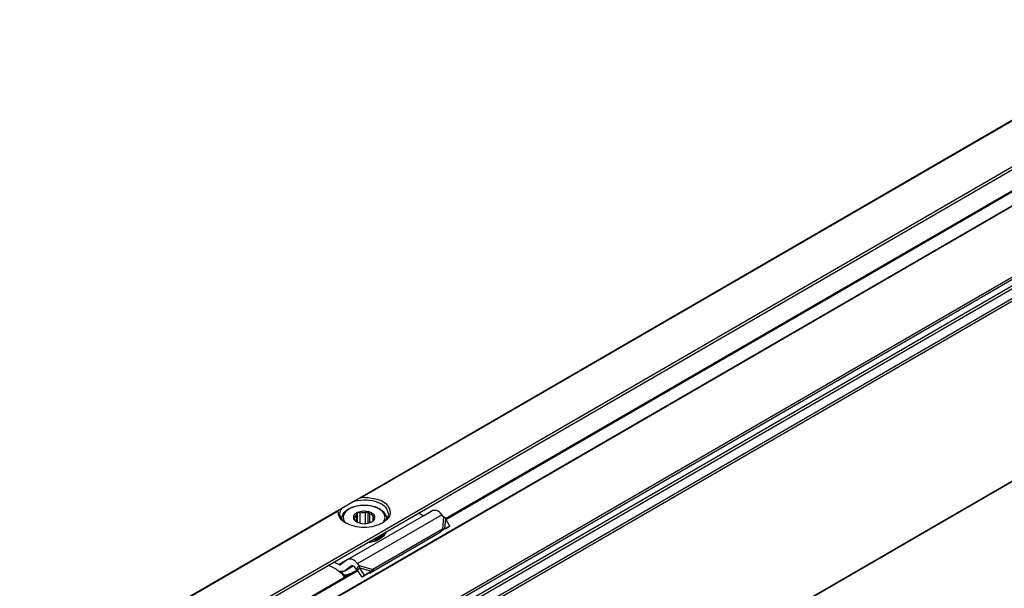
# Model space of a CAD drawing. Header units: millimetres. Extents: x -418 to 2750, y -1084 to 1393.
# Tile 38 of 74: x 644 to 776, y -1013 to -937. Entities that reach past the tile are written whole.
import ezdxf

# ---------------------------------------------------------------- set-up
doc = ezdxf.new("R2010")
doc.units = ezdxf.units.MM

# ---------------------------------------------------------------- blocks, each defined once
blk = doc.blocks.new('SOPORTE_SV2__33', base_point=(642.98, -1059.21))
at = {"color": 3, "linetype": 'Continuous'}
for p, q in [((649.94, -1029.93), (1085.27, -777.99)), ((796.03, -939.2), (689.24, -1001.01)), ((795.94, -939.32), (689.54, -1000.9)), ((686.43, -1002.64), (643.64, -1027.4)), ((686.34, -1002.76), (643.74, -1027.41)), ((688.93, -1009.81), (700.25, -1003.26)), ((700.45, -1003.52), (700.31, -1005.19)), ((700.71, -1003.75), (700.59, -1005.16)), ((687.59, -1009.27), (686.45, -1009.92)), ((689.14, -1010.07), (690.99, -1010.58)), ((689.25, -1010.39), (690.81, -1010.82))]:
    blk.add_line(p, q, dxfattribs=at)
at = {"color": 7, "linetype": 'Continuous'}
for p, q in [((650.14, -1030.21), (1084.8, -778.64)), ((688.59, -1001.39), (686.82, -1002.41)), ((689.24, -1001.01), (688.59, -1001.39)), ((686.82, -1002.41), (686.43, -1002.64)), ((688.94, -1002.96), (688.8, -1003.27)), ((689.3, -1003.05), (688.94, -1002.96)), ((688.94, -1004.28), (688.94, -1002.96)), ((689.3, -1004.4), (689.3, -1003.05)), ((690.37, -1002.85), (690.01, -1002.99)), ((690.01, -1004.45), (690.01, -1002.99)), ((690.59, -1003.13), (690.37, -1002.85)), ((690.37, -1004.39), (690.37, -1002.85)), ((690.59, -1004.33), (690.59, -1003.13)), ((697.77, -1003.38), (697.09, -1003.04)), ((697.77, -1003.38), (698.95, -1002.69)), ((686.82, -1003.78), (686.83, -1003.85)), ((697.77, -1003.38), (687.63, -1009.24)), ((688.53, -1003.66), (688.39, -1003.74)), ((688.39, -1003.74), (688.62, -1004.02)), ((688.8, -1004.21), (688.8, -1003.27)), ((690.78, -1004.25), (690.85, -1004.21)), ((691.25, -1003.51), (691.03, -1003.46)), ((691.03, -1004.02), (691.03, -1003.46)), ((691.12, -1003.82), (691.25, -1003.51)), ((692.82, -1003.78), (692.82, -1003.85)), ((700.45, -1003.52), (700.25, -1003.26)), ((700.71, -1003.75), (700.45, -1003.52)), ((701.33, -1004.77), (700.71, -1003.75)), ((699.94, -1005.67), (690.63, -1011.07)), ((700.31, -1005.19), (690.99, -1010.58)), ((692.69, -1005.65), (692.69, -1005.81)), ((699.98, -1005.63), (699.94, -1005.67)), ((700.09, -1005.48), (699.98, -1005.63)), ((700.31, -1005.19), (700.09, -1005.48)), ((700.23, -1005.4), (700.18, -1005.43)), ((700.59, -1005.16), (700.23, -1005.4)), ((700.59, -1005.16), (700.31, -1005.19)), ((701.33, -1004.77), (700.59, -1005.16)), ((701.33, -1004.77), (700.73, -1005.17)), ((692.5, -1005.91), (692.5, -1006.08)), ((686.45, -1009.92), (685.78, -1009.59)), ((687.59, -1009.27), (686.69, -1009.93)), ((687.63, -1009.24), (687.59, -1009.27)), ((689.14, -1010.07), (688.93, -1009.81)), ((686.08, -1010.56), (685.02, -1010.02)), ((687.23, -1010.77), (687.18, -1010.8)), ((687.23, -1010.77), (688.36, -1010.11)), ((688.12, -1010.11), (687.23, -1010.77)), ((688.13, -1010.1), (688.12, -1010.11)), ((688.77, -1010.55), (688.57, -1010.29)), ((688.77, -1010.55), (688.92, -1010.36)), ((688.91, -1010.64), (689.04, -1010.54)), ((689.55, -1011.64), (688.91, -1010.64)), ((688.92, -1010.36), (689.14, -1010.07)), ((689.04, -1010.54), (689.25, -1010.39)), ((689.25, -1010.39), (689.14, -1010.07)), ((689.89, -1011.39), (689.25, -1010.39)), ((690.47, -1011.07), (689.55, -1011.64)), ((690.81, -1010.82), (689.89, -1011.39)), ((690.81, -1010.82), (690.47, -1011.07)), ((690.77, -1010.87), (690.63, -1011.07)), ((690.81, -1010.82), (690.77, -1010.87)), ((690.99, -1010.58), (690.81, -1010.82)), ((687.22, -1011.39), (687.17, -1011.52)), ((689.89, -1011.39), (689.55, -1011.64))]:
    blk.add_line(p, q, dxfattribs=at)
for centre, radius, start, end in [((689.82, -1005.13), 2.15, 85.0143, 104.03), ((691.73, -1005.28), 1.09, 330.9057, 346.8177), ((691.73, -1005.11), 1.09, 330.9057, 335.5565), ((700.66, -1006.16), 0.867, 123.5454, 142.3893), ((679.7, -1018.88), 10.48, 44.5866, 52.547), ((679.22, -1019.31), 11.26, 44.6858, 49.0416)]:
    blk.add_arc(centre, radius, start, end, dxfattribs=at)
for points, knots in [([(688.59, -1001.39), (689.11, -1001.31), (690.14, -1001.16), (691.55, -1001.47), (692.76, -1002.07), (692.98, -1002.81), (693.07, -1003.13)], [0, 0, 0, 0, 1.56666, 3.08322, 4.339821, 5.304896, 5.304896, 5.304896, 5.304896]), ([(689.24, -1001.01), (689.27, -1000.99), (689.32, -1000.97), (689.39, -1000.94), (689.46, -1000.91), (689.52, -1000.91), (689.54, -1000.9)], [0, 0, 0, 0, 0.0928701, 0.1575652, 0.2429186, 0.3163341, 0.3163341, 0.3163341, 0.3163341]), ([(689.54, -1000.9), (690.23, -1000.94), (691.47, -1001.01), (693.08, -1001.79), (693.52, -1003.46), (692.72, -1004.05), (692.29, -1004.36)], [0, 0, 0, 0, 2.067995, 3.743757, 4.979803, 6.435058, 6.435058, 6.435058, 6.435058]), ([(686.34, -1002.76), (686.34, -1002.75), (686.34, -1002.72), (686.37, -1002.69), (686.4, -1002.66), (686.42, -1002.64), (686.43, -1002.64)], [0, 0, 0, 0, 0.0344146, 0.0826552, 0.125182, 0.1619197, 0.1619197, 0.1619197, 0.1619197]), ([(687.36, -1004.36), (687.03, -1004.15), (686.45, -1003.76), (686.37, -1003.07), (686.34, -1002.76)], [0, 0, 0, 0, 1.099459, 1.989812, 1.989812, 1.989812, 1.989812]), ([(686.57, -1003.13), (686.59, -1003), (686.61, -1002.74), (686.75, -1002.52), (686.82, -1002.41)], [0, 0, 0, 0, 0.3702304, 0.7662165, 0.7662165, 0.7662165, 0.7662165]), ([(687.36, -1004.36), (687.13, -1004.19), (686.72, -1003.87), (686.62, -1003.36), (686.57, -1003.13)], [0, 0, 0, 0, 0.818649, 1.506294, 1.506294, 1.506294, 1.506294]), ([(686.82, -1003.78), (686.83, -1003.67), (686.85, -1003.48), (686.97, -1003.2), (687.15, -1002.92), (687.49, -1002.6), (687.95, -1002.33), (688.57, -1002.11), (689.18, -1001.98), (689.88, -1001.95), (690.52, -1001.99), (691.17, -1002.13), (691.73, -1002.35), (692.15, -1002.61), (692.47, -1002.89), (692.67, -1003.17), (692.8, -1003.48), (692.82, -1003.67), (692.82, -1003.78)], [0, 0, 0, 0, 0.327827, 0.579447, 0.882575, 1.326849, 1.97656, 2.456584, 3.291308, 3.84184, 4.546854, 5.227308, 5.817174, 6.357303, 6.690378, 7.104591, 7.356212, 7.684039, 7.684039, 7.684039, 7.684039]), ([(688.95, -1002.95), (688.85, -1003), (688.66, -1003.09), (688.45, -1003.31), (688.38, -1003.51), (688.37, -1003.65), (688.39, -1003.71), (688.39, -1003.74)], [0, 0, 0, 0, 0.33574, 0.619983, 0.868795, 0.956908, 1.043796, 1.043796, 1.043796, 1.043796]), ([(690.37, -1002.85), (690.13, -1002.81), (689.64, -1002.73), (689.18, -1002.88), (688.95, -1002.95)], [0, 0, 0, 0, 0.73051, 1.44691, 1.44691, 1.44691, 1.44691]), ([(691.25, -1003.51), (691.23, -1003.43), (691.16, -1003.25), (690.93, -1003.06), (690.66, -1002.92), (690.47, -1002.87), (690.37, -1002.85)], [0, 0, 0, 0, 0.25497, 0.568479, 0.855657, 1.160268, 1.160268, 1.160268, 1.160268]), ([(691.03, -1003.46), (690.97, -1003.39), (690.85, -1003.25), (690.68, -1003.17), (690.59, -1003.13)], [0, 0, 0, 0, 0.2547805, 0.5512749, 0.5512749, 0.5512749, 0.5512749]), ([(693.07, -1003.13), (693.03, -1003.36), (692.93, -1003.87), (692.51, -1004.19), (692.29, -1004.36)], [0, 0, 0, 0, 0.687645, 1.506294, 1.506294, 1.506294, 1.506294]), ([(700.25, -1003.26), (700.04, -1003.02), (699.69, -1002.61), (699.16, -1002.67), (698.95, -1002.69)], [0, 0, 0, 0, 0.879341, 1.502415, 1.502415, 1.502415, 1.502415]), ([(692.29, -1004.36), (691.92, -1004.53), (691.14, -1004.88), (689.82, -1004.99), (688.51, -1004.88), (687.73, -1004.53), (687.36, -1004.36)], [0, 0, 0, 0, 1.213054, 2.555157, 3.897261, 5.110315, 5.110315, 5.110315, 5.110315]), ([(688.39, -1003.74), (688.43, -1003.83), (688.52, -1004.03), (688.7, -1004.15), (688.8, -1004.21)], [0, 0, 0, 0, 0.2912348, 0.6416786, 0.6416786, 0.6416786, 0.6416786]), ([(688.8, -1003.27), (688.73, -1003.33), (688.61, -1003.43), (688.56, -1003.59), (688.53, -1003.66)], [0, 0, 0, 0, 0.2557517, 0.4766224, 0.4766224, 0.4766224, 0.4766224]), ([(688.62, -1004.02), (688.64, -1004.05), (688.7, -1004.12), (688.77, -1004.18), (688.8, -1004.21)], [0, 0, 0, 0, 0.128614, 0.2683801, 0.2683801, 0.2683801, 0.2683801]), ([(690.85, -1004.21), (690.99, -1004.12), (691.25, -1003.95), (691.25, -1003.64), (691.25, -1003.51)], [0, 0, 0, 0, 0.4813127, 0.8605475, 0.8605475, 0.8605475, 0.8605475]), ([(690.85, -1004.21), (690.91, -1004.15), (691.04, -1004.05), (691.09, -1003.89), (691.12, -1003.82)], [0, 0, 0, 0, 0.2613993, 0.4832661, 0.4832661, 0.4832661, 0.4832661]), ([(690.9, -1006.62), (691.25, -1006.53), (691.91, -1006.35), (692.38, -1005.88), (692.6, -1005.66)], [0, 0, 0, 0, 1.078891, 1.987134, 1.987134, 1.987134, 1.987134]), ([(692.47, -1005.82), (692.5, -1005.81), (692.58, -1005.79), (692.65, -1005.8), (692.69, -1005.81)], [0, 0, 0, 0, 0.1050361, 0.219225, 0.219225, 0.219225, 0.219225]), ([(692.6, -1005.66), (692.61, -1005.65), (692.61, -1005.64), (692.62, -1005.63), (692.63, -1005.62)], [0, 0, 0, 0, 0.02058774, 0.04175707, 0.04175707, 0.04175707, 0.04175707]), ([(692.62, -1005.64), (692.63, -1005.64), (692.65, -1005.64), (692.67, -1005.64), (692.69, -1005.65)], [0, 0, 0, 0, 0.03478259, 0.07002863, 0.07002863, 0.07002863, 0.07002863]), ([(692.5, -1006.08), (692.19, -1006.32), (691.53, -1006.84), (690.69, -1006.95), (690.24, -1007.01)], [0, 0, 0, 0, 1.137278, 2.487737, 2.487737, 2.487737, 2.487737]), ([(692.5, -1005.91), (692.24, -1006.13), (691.68, -1006.59), (690.97, -1006.73), (690.59, -1006.8)], [0, 0, 0, 0, 0.983543, 2.137266, 2.137266, 2.137266, 2.137266]), ([(692.5, -1005.91), (692.48, -1005.91), (692.45, -1005.9), (692.43, -1005.89), (692.42, -1005.88)], [0, 0, 0, 0, 0.0471094, 0.08958151, 0.08958151, 0.08958151, 0.08958151]), ([(688.93, -1009.81), (688.73, -1009.57), (688.38, -1009.16), (687.85, -1009.21), (687.63, -1009.24)], [0, 0, 0, 0, 0.879341, 1.502415, 1.502415, 1.502415, 1.502415]), ([(686.45, -1009.92), (686.49, -1009.94), (686.57, -1009.97), (686.64, -1009.95), (686.68, -1009.94)], [0, 0, 0, 0, 0.1279345, 0.2345827, 0.2345827, 0.2345827, 0.2345827]), ([(687.18, -1010.8), (687.09, -1010.84), (686.9, -1010.91), (686.7, -1010.84), (686.6, -1010.81)], [0, 0, 0, 0, 0.2772697, 0.5991556, 0.5991556, 0.5991556, 0.5991556]), ([(688.57, -1010.29), (688.5, -1010.21), (688.38, -1010.08), (688.21, -1010.09), (688.13, -1010.1)], [0, 0, 0, 0, 0.2931137, 0.500805, 0.500805, 0.500805, 0.500805]), ([(688.91, -1010.64), (688.9, -1010.63), (688.88, -1010.62), (688.84, -1010.59), (688.81, -1010.57), (688.78, -1010.56), (688.77, -1010.55)], [0, 0, 0, 0, 0.0408745, 0.0819997, 0.1230501, 0.1643534, 0.1643534, 0.1643534, 0.1643534]), ([(690.63, -1011.07), (690.61, -1011.07), (690.59, -1011.07), (690.55, -1011.07), (690.51, -1011.07), (690.49, -1011.07), (690.47, -1011.07)], [0, 0, 0, 0, 0.0375867, 0.075416, 0.1136324, 0.152093, 0.152093, 0.152093, 0.152093]), ([(687.17, -1011.52), (687.24, -1011.5), (687.37, -1011.45), (687.51, -1011.41), (687.57, -1011.39)], [0, 0, 0, 0, 0.2124703, 0.4247161, 0.4247161, 0.4247161, 0.4247161]), ([(687.99, -1011.15), (687.96, -1011.15), (687.92, -1011.17), (687.77, -1011.22), (687.53, -1011.29), (687.32, -1011.36), (687.22, -1011.39)], [0, 0, 0, 0, 0.0741932, 0.1484141, 0.4776273, 0.8073878, 0.8073878, 0.8073878, 0.8073878])]:
    blk.add_open_spline(points, degree=3, knots=knots, dxfattribs=at)
at = {"color": 3, "linetype": 'Continuous'}
for points, knots in [([(692.42, -1004.23), (692.5, -1004.07), (692.67, -1003.75), (692.57, -1003.19), (692.2, -1002.71), (691.53, -1002.29), (690.58, -1002.01), (689.46, -1001.97), (688.46, -1002.16), (687.7, -1002.52), (687.22, -1002.95), (686.98, -1003.48), (687.05, -1003.9), (687.18, -1004.16), (687.25, -1004.26), (687.29, -1004.3)], [0, 0, 0, 0, 0.538476, 1.043274, 1.613531, 2.309922, 3.391839, 4.538568, 5.665469, 6.414856, 7.034698, 7.561693, 8.077956, 8.251383, 8.431256, 8.431256, 8.431256, 8.431256]), ([(692.36, -1004.3), (692.37, -1004.29), (692.39, -1004.27), (692.41, -1004.24), (692.42, -1004.23)], [0, 0, 0, 0, 0.04691997, 0.09338916, 0.09338916, 0.09338916, 0.09338916]), ([(692.82, -1003.85), (692.82, -1003.84), (692.82, -1003.82), (692.82, -1003.79), (692.82, -1003.78)], [0, 0, 0, 0, 0.03405566, 0.07106634, 0.07106634, 0.07106634, 0.07106634])]:
    blk.add_open_spline(points, degree=3, knots=knots, dxfattribs=at)
at = {"color": 7, "linetype": 'Continuous'}
for points in [[(688.8, -1004.21), (689.14, -1004.33), (689.82, -1004.58), (690.51, -1004.33), (690.85, -1004.21)], [(686.68, -1009.94), (686.68, -1009.94), (686.69, -1009.93), (686.69, -1009.93), (686.69, -1009.93)]]:
    blk.add_open_spline(points, degree=3, dxfattribs=at)
blk = doc.blocks.new('REGLA_SV2-2040__34', base_point=(650.61, -1064.37))
at = {"color": 7, "linetype": 'Continuous'}
for p, q in [((2159.58, -161.48), (661.59, -1028.48)), ((2177.36, -188.15), (664.86, -1063.55)), ((700.73, -1003.77), (798.49, -947.19)), ((652.21, -1031.85), (688.89, -1010.62))]:
    blk.add_line(p, q, dxfattribs=at)
at = {"color": 3, "linetype": 'Continuous'}
for p, q in [((2159.54, -161.57), (661.83, -1028.4)), ((2175.28, -163.11), (662.78, -1038.51)), ((662.97, -1038.77), (2175.47, -163.37)), ((664.71, -1039.05), (2177.21, -163.65)), ((664.9, -1039.31), (2177.4, -163.91)), ((2167.74, -166.32), (670.04, -1033.15)), ((2168.09, -166.44), (669.97, -1033.52)), ((2177.4, -188.06), (664.9, -1063.45)), ((700.79, -1003.87), (798.56, -947.28)), ((652.36, -1031.9), (688.96, -1010.72))]:
    blk.add_line(p, q, dxfattribs=at)
blk = doc.blocks.new('REGLA_SV2-2040mm__36', base_point=(642.98, -1084.13))
for name, p in [('SOPORTE_SV2__33', (642.98, -1059.21)), ('REGLA_SV2-2040__34', (650.61, -1064.37))]:
    blk.add_blockref(name, p)
blk = doc.blocks.new('Iso2', base_point=(714.75, -1019.8))
blk.add_blockref('REGLA_SV2-2040mm__36', (642.98, -1084.13))

msp = doc.modelspace()

# ---------------------------------------------------------------- block references
msp.add_blockref('Iso2', (714.75, -1019.8))

doc.saveas('drawing.dxf')
